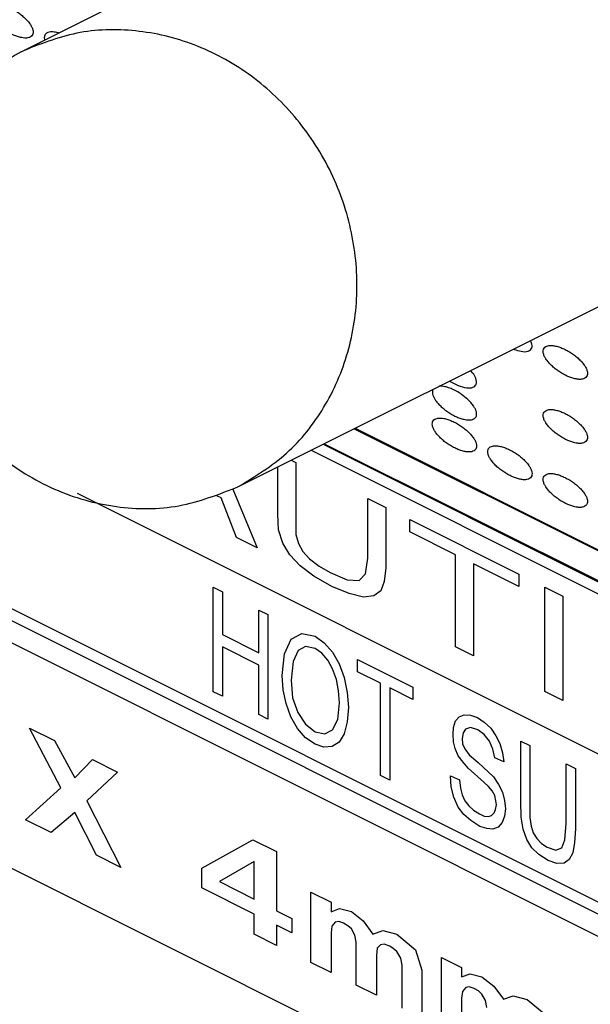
# Model space of a CAD drawing. Header units: inches. Extents: x 22 to 818, y 23 to 565.
# Tile 26 of 32: x 737.42 to 742.23, y 393.95 to 402.25. Entities that reach past the tile are written whole.
import ezdxf

# ---------------------------------------------------------------- set-up
doc = ezdxf.new("R2010")
doc.units = ezdxf.units.IN

msp = doc.modelspace()

# ---------------------------------------------------------------- linework, layer by layer
at = {"color": 250, "linetype": 'Continuous'}
for p, q in [((697.2266, 415.1574), (745.5508, 390.9953)), ((737.4263, 401.9839), (744.2305, 405.386)), ((737.7433, 402.1423), (737.7377, 402.1442)), ((737.6222, 402.1021), (737.6252, 402.0833)), ((739.2599, 398.3167), (746.8641, 402.1188)), ((746.4169, 392.4623), (727.7973, 401.7721)), ((741.5802, 399.4768), (741.587, 399.4738)), ((741.7339, 399.5273), (741.7248, 399.5492)), ((733.3349, 399.2933), (745.8057, 393.0579)), ((741.2384, 399.274), (741.2196, 399.2966)), ((733.3349, 399.1933), (745.9789, 392.8713)), ((740.9789, 399.1636), (740.9549, 399.1642)), ((741.0414, 399.2075), (741.0463, 399.2041)), ((740.9014, 399.1374), (740.8994, 399.1346)), ((746.4169, 395.7123), (740.234, 398.8037)), ((740.244, 398.8087), (746.4219, 395.7198)), ((739.974, 398.6737), (745.9789, 395.6713)), ((739.984, 398.6787), (745.9839, 395.6788)), ((739.874, 398.6237), (745.8057, 395.6579)), ((739.5926, 398.0865), (739.5926, 398.4831)), ((739.7051, 398.5393), (739.7447, 398.5195)), ((739.7447, 398.5195), (739.7447, 397.912)), ((737.899, 398.2612), (745.8057, 394.3079)), ((739.1148, 398.2215), (739.0775, 398.2401)), ((739.2128, 398.2963), (739.4189, 397.8013)), ((739.2451, 397.8882), (739.1148, 398.2215)), ((740.3528, 398.2154), (740.5049, 398.1394)), ((740.3528, 397.7119), (740.3528, 398.2154)), ((739.5999, 397.9516), (739.5926, 398.0865)), ((740.5049, 398.1394), (740.5049, 397.6304)), ((740.7076, 397.934), (740.7076, 398.038)), ((740.7076, 398.038), (741.6271, 397.5783)), ((739.6361, 397.8404), (739.5999, 397.9516)), ((739.7447, 397.912), (739.7664, 397.8355)), ((741.0913, 397.7422), (740.7076, 397.934)), ((739.4189, 397.8013), (739.2451, 397.8882)), ((739.694, 397.7403), (739.6361, 397.8404)), ((739.7664, 397.8355), (739.8026, 397.7681)), ((739.7809, 397.6476), (739.694, 397.7403)), ((739.8026, 397.7681), (739.8605, 397.7063)), ((741.0913, 396.9651), (741.0913, 397.7422)), ((739.8605, 397.7063), (739.9402, 397.6446)), ((740.3311, 397.5805), (740.3528, 397.7119)), ((741.6271, 397.4743), (741.2434, 397.6662)), ((741.2434, 397.6662), (741.2434, 396.889)), ((739.8967, 397.5624), (739.7809, 397.6476)), ((739.9402, 397.6446), (740.0343, 397.5921)), ((740.0343, 397.5921), (740.1791, 397.5306)), ((740.2804, 397.5237), (740.3311, 397.5805)), ((740.5049, 397.6304), (740.4904, 397.5173)), ((741.6271, 397.5783), (741.6271, 397.4743)), ((740.0488, 397.4754), (739.8967, 397.5624)), ((740.1791, 397.5306), (740.2804, 397.5237)), ((740.4904, 397.5173), (740.4614, 397.4387)), ((739.0482, 397.4677), (739.125, 397.4293)), ((739.0482, 396.5866), (739.0482, 397.4677)), ((739.125, 397.4293), (739.125, 397.0681)), ((740.1936, 397.4139), (740.0488, 397.4754)), ((740.3166, 397.3852), (740.1936, 397.4139)), ((740.4614, 397.4387), (740.4035, 397.3965)), ((741.8443, 397.4697), (741.9963, 397.3937)), ((741.8443, 396.5886), (741.8443, 397.4697)), ((740.4035, 397.3965), (740.3166, 397.3852)), ((741.9963, 397.3937), (741.9963, 396.5126)), ((739.4323, 396.9145), (739.4323, 397.2757)), ((739.4323, 397.2757), (739.5091, 397.2373)), ((739.5091, 397.2373), (739.5091, 396.3562)), ((739.7066, 397.029), (739.7944, 397.0782)), ((739.7944, 397.0782), (739.9078, 397.0543)), ((739.125, 397.0681), (739.4323, 396.9145)), ((739.6481, 396.9051), (739.7066, 397.029)), ((739.9078, 397.0543), (739.9847, 396.9995)), ((739.9847, 396.9995), (740.0542, 396.9209)), ((739.4323, 396.8105), (739.125, 396.9641)), ((739.125, 396.9641), (739.125, 396.5482)), ((739.6298, 396.7227), (739.6481, 396.9051)), ((739.7652, 396.9341), (739.7213, 396.8411)), ((739.8274, 396.9687), (739.7652, 396.9341)), ((739.9078, 396.9503), (739.8274, 396.9687)), ((739.9627, 396.9119), (739.9078, 396.9503)), ((740.0139, 396.8535), (739.9627, 396.9119)), ((740.0542, 396.9209), (740.109, 396.8224)), ((741.2434, 396.889), (741.0913, 396.9651)), ((739.7213, 396.8411), (739.7066, 396.6843)), ((740.0542, 396.7787), (740.0139, 396.8535)), ((740.109, 396.8224), (740.1529, 396.7074)), ((740.2663, 396.8586), (740.7309, 396.6264)), ((740.2663, 396.7547), (740.2663, 396.8586)), ((739.4323, 396.3946), (739.4323, 396.8105)), ((740.0871, 396.6911), (740.0542, 396.7787)), ((740.4602, 396.6577), (740.2663, 396.7547)), ((739.6371, 396.6041), (739.6298, 396.7227)), ((739.7066, 396.6843), (739.7176, 396.5365)), ((740.1054, 396.5943), (740.0871, 396.6911)), ((740.1529, 396.7074), (740.1785, 396.5797)), ((740.4602, 395.8806), (740.4602, 396.6577)), ((739.125, 396.5482), (739.0482, 396.5866)), ((739.6627, 396.4873), (739.6371, 396.6041)), ((740.1127, 396.4922), (740.1054, 396.5943)), ((740.1785, 396.5797), (740.1895, 396.4538)), ((740.537, 396.6193), (740.537, 395.8422)), ((740.7309, 396.5224), (740.537, 396.6193)), ((740.7309, 396.6264), (740.7309, 396.5224)), ((741.9963, 396.5126), (741.8443, 396.5886)), ((739.7176, 396.5365), (739.7615, 396.4106)), ((740.0981, 396.3517), (740.1127, 396.4922)), ((739.703, 396.3741), (739.6627, 396.4873)), ((739.7615, 396.4106), (739.8274, 396.312)), ((740.1895, 396.4538), (740.1785, 396.3334)), ((739.5091, 396.3562), (739.4323, 396.3946)), ((739.7579, 396.2756), (739.703, 396.3741)), ((740.0542, 396.2642), (740.0981, 396.3517)), ((740.1785, 396.3334), (740.1529, 396.2313)), ((741.0748, 396.2848), (741.0931, 396.3413)), ((741.0931, 396.3413), (741.1223, 396.3759)), ((741.1223, 396.3759), (741.1662, 396.3923)), ((741.1662, 396.3923), (741.2174, 396.3886)), ((741.2174, 396.3886), (741.276, 396.3702)), ((741.276, 396.3702), (741.3345, 396.33)), ((741.3345, 396.33), (741.3894, 396.2807)), ((737.4982, 396.2807), (737.7102, 396.1747)), ((737.7632, 395.7766), (737.4982, 396.2807)), ((739.8274, 396.197), (739.7579, 396.2756)), ((739.8274, 396.312), (739.9078, 396.2498)), ((739.9078, 396.2498), (739.9883, 396.2315)), ((739.9883, 396.2315), (740.0542, 396.2642)), ((741.0711, 396.2264), (741.0748, 396.2848)), ((741.1552, 396.2391), (741.1479, 396.1935)), ((741.1772, 396.2719), (741.1552, 396.2391)), ((741.2174, 396.2846), (741.1772, 396.2719)), ((741.2796, 396.2644), (741.2174, 396.2846)), ((741.3345, 396.2261), (741.2796, 396.2644)), ((741.3894, 396.2807), (741.4333, 396.215)), ((737.7102, 396.1747), (737.881, 395.86)), ((739.9078, 396.1459), (739.8274, 396.197)), ((740.109, 396.1602), (740.0505, 396.1238)), ((740.1529, 396.2313), (740.109, 396.1602)), ((741.0748, 396.1644), (741.0711, 396.2264)), ((741.0894, 396.1078), (741.0748, 396.1644)), ((741.1479, 396.1935), (741.1516, 396.1479)), ((741.3784, 396.1713), (741.3345, 396.2261)), ((741.4077, 396.1019), (741.3784, 396.1713)), ((741.4333, 396.215), (741.4662, 396.1493)), ((741.6418, 396.1709), (741.7186, 396.1325)), ((741.6418, 395.662), (741.6418, 396.1709)), ((739.981, 396.1202), (739.9078, 396.1459)), ((740.0505, 396.1238), (739.981, 396.1202)), ((741.115, 396.0457), (741.0894, 396.1078)), ((741.1516, 396.1479), (741.1699, 396.1059)), ((741.1699, 396.1059), (741.2065, 396.0547)), ((741.4223, 396.0289), (741.4077, 396.1019)), ((741.4662, 396.1493), (741.4881, 396.0726)), ((741.4881, 396.0726), (741.4991, 395.996)), ((741.7186, 396.1325), (741.7186, 395.5251)), ((737.881, 395.86), (738.0282, 396.0157)), ((738.0282, 396.0157), (738.2402, 395.9097)), ((741.1552, 395.9928), (741.115, 396.0457)), ((741.1991, 395.9435), (741.1552, 395.9928)), ((741.2065, 396.0547), (741.2833, 395.989)), ((741.4991, 395.996), (741.4223, 396.0289)), ((738.2402, 395.9097), (737.9811, 395.6676)), ((741.3308, 395.8229), (741.1991, 395.9435)), ((741.2833, 395.989), (741.4113, 395.8702)), ((742.0259, 395.4754), (742.0259, 395.9789)), ((742.0259, 395.9789), (742.1027, 395.9405)), ((742.1027, 395.9405), (742.1027, 395.4315)), ((740.537, 395.8422), (740.4602, 395.8806)), ((741.0565, 395.785), (741.0492, 395.8762)), ((741.0492, 395.8762), (741.126, 395.8432)), ((741.126, 395.8432), (741.1333, 395.7739)), ((741.4113, 395.8702), (741.4552, 395.8045)), ((737.4629, 395.5077), (737.7632, 395.7766)), ((741.0784, 395.6974), (741.0565, 395.785)), ((741.1333, 395.7739), (741.1479, 395.7173)), ((741.3711, 395.7864), (741.3308, 395.8229)), ((741.4003, 395.7498), (741.3711, 395.7864)), ((741.4223, 395.7115), (741.4003, 395.7498)), ((741.4552, 395.8045), (741.4881, 395.7388)), ((737.9811, 395.6676), (738.2697, 395.1043)), ((741.115, 395.6134), (741.0784, 395.6974)), ((741.1479, 395.7173), (741.1699, 395.6681)), ((741.1699, 395.6681), (741.2028, 395.6242)), ((741.4333, 395.6677), (741.4223, 395.7115)), ((741.4369, 395.6331), (741.4333, 395.6677)), ((741.4881, 395.7388), (741.5064, 395.6694)), ((741.5064, 395.6694), (741.5137, 395.6001)), ((741.6454, 395.5288), (741.6418, 395.662)), ((741.1626, 395.5513), (741.115, 395.6134)), ((741.2028, 395.6242), (741.243, 395.5877)), ((741.243, 395.5877), (741.2943, 395.5566)), ((741.4186, 395.5656), (741.4296, 395.5929)), ((741.4296, 395.5929), (741.4369, 395.6331)), ((741.5137, 395.6001), (741.5064, 395.5381)), ((737.6808, 395.3987), (737.4629, 395.5077)), ((737.881, 395.5674), (737.6808, 395.3987)), ((738.0635, 395.2073), (737.881, 395.5674)), ((741.2211, 395.5002), (741.1626, 395.5513)), ((741.2979, 395.4508), (741.2211, 395.5002)), ((741.2943, 395.5566), (741.3345, 395.5365)), ((741.3345, 395.5365), (741.3711, 395.5346)), ((741.3711, 395.5346), (741.3967, 395.5437)), ((741.3967, 395.5437), (741.4186, 395.5656)), ((741.5064, 395.5381), (741.4845, 395.4834)), ((741.6637, 395.4266), (741.6454, 395.5288)), ((741.7186, 395.5251), (741.7296, 395.4539)), ((741.3564, 395.4325), (741.2979, 395.4508)), ((741.4077, 395.4288), (741.3564, 395.4325)), ((741.4516, 395.4451), (741.4077, 395.4288)), ((741.4845, 395.4834), (741.4516, 395.4451)), ((741.693, 395.3408), (741.6637, 395.4266)), ((741.7296, 395.4539), (741.7479, 395.3955)), ((742.0149, 395.3386), (742.0259, 395.4754)), ((742.1027, 395.4315), (742.0954, 395.3148)), ((738.9528, 395.0987), (739.3827, 395.3385)), ((739.3827, 395.3385), (739.5829, 395.2383)), ((741.7369, 395.2696), (741.693, 395.3408)), ((741.7479, 395.3955), (741.7771, 395.348)), ((741.7771, 395.348), (741.8174, 395.306)), ((741.9893, 395.2693), (742.0149, 395.3386)), ((741.7954, 395.213), (741.7369, 395.2696)), ((741.8174, 395.306), (741.8649, 395.2768)), ((741.8649, 395.2768), (741.9381, 395.2511)), ((741.9381, 395.2511), (741.9893, 395.2693)), ((742.0954, 395.3148), (742.0807, 395.2291)), ((738.2697, 395.1043), (738.0635, 395.2073)), ((739.5829, 395.2383), (739.5829, 394.7402)), ((741.8722, 395.1637), (741.7954, 395.213)), ((741.9454, 395.138), (741.8722, 395.1637)), ((742.0515, 395.1725), (742.0076, 395.1398)), ((742.0807, 395.2291), (742.0515, 395.1725)), ((738.9528, 394.9327), (738.9528, 395.0987)), ((739.3944, 395.1547), (739.1, 394.9856)), ((739.3944, 394.8384), (739.3944, 395.1547)), ((742.0076, 395.1398), (741.9454, 395.138)), ((739.3944, 394.7119), (738.9528, 394.9327)), ((739.1, 394.9856), (739.3944, 394.8384)), ((739.8715, 394.3034), (739.8715, 394.8964)), ((739.8715, 394.8964), (740.0422, 394.811)), ((740.0422, 394.811), (740.0422, 394.7319)), ((740.0422, 394.7319), (740.1129, 394.7598)), ((740.1129, 394.7598), (740.213, 394.7335)), ((739.3944, 394.5419), (739.3944, 394.7119)), ((739.5829, 394.7402), (739.7124, 394.6754)), ((739.7124, 394.6754), (739.7124, 394.5529)), ((740.213, 394.7335), (740.3131, 394.6558)), ((739.5829, 394.6176), (739.5829, 394.4476)), ((739.7124, 394.5529), (739.5829, 394.6176)), ((740.0481, 394.6104), (740.0422, 394.554)), ((740.0776, 394.6431), (740.0481, 394.6104)), ((740.107, 394.6481), (740.0776, 394.6431)), ((740.1482, 394.6354), (740.107, 394.6481)), ((740.1836, 394.6138), (740.1482, 394.6354)), ((740.213, 394.5872), (740.1836, 394.6138)), ((740.2425, 394.533), (740.213, 394.5872)), ((740.3131, 394.6558), (740.3956, 394.5434)), ((739.5829, 394.4476), (739.3944, 394.5419)), ((740.0422, 394.554), (740.0422, 394.218)), ((740.2542, 394.4757), (740.2425, 394.533)), ((740.3956, 394.5434), (740.478, 394.5733)), ((740.478, 394.5733), (740.5958, 394.5421)), ((740.5958, 394.5421), (740.7548, 394.4112)), ((740.2542, 394.112), (740.2542, 394.4757)), ((740.4309, 394.4229), (740.425, 394.3626)), ((740.4603, 394.4517), (740.4309, 394.4229)), ((740.4898, 394.4568), (740.4603, 394.4517)), ((740.5369, 394.4411), (740.4898, 394.4568)), ((740.5663, 394.4224), (740.5369, 394.4411)), ((740.5958, 394.3958), (740.5663, 394.4224)), ((740.425, 394.3626), (740.425, 394.0266)), ((740.6311, 394.3386), (740.5958, 394.3958)), ((740.6429, 394.2814), (740.6311, 394.3386)), ((740.7548, 394.4112), (740.8078, 394.2384)), ((740.9727, 394.3458), (741.1435, 394.2604)), ((740.9727, 393.7527), (740.9727, 394.3458)), ((740.0422, 394.218), (739.8715, 394.3034)), ((740.6429, 393.9176), (740.6429, 394.2814)), ((741.1435, 394.2604), (741.1435, 394.1813)), ((740.8078, 394.2384), (740.8078, 393.8352)), ((741.1435, 394.1813), (741.2141, 394.2092)), ((741.2141, 394.2092), (741.3142, 394.1829)), ((741.3142, 394.1829), (741.4144, 394.1052)), ((740.425, 394.0266), (740.2542, 394.112)), ((741.1788, 394.0925), (741.1494, 394.0598)), ((741.2082, 394.0975), (741.1788, 394.0925)), ((741.2495, 394.0848), (741.2082, 394.0975)), ((741.2848, 394.0632), (741.2495, 394.0848)), ((741.4144, 394.1052), (741.4968, 393.9928)), ((741.1494, 394.0598), (741.1435, 394.0034)), ((741.1435, 394.0034), (741.1435, 393.6674)), ((741.3142, 394.0366), (741.2848, 394.0632)), ((741.3437, 393.9824), (741.3142, 394.0366)), ((741.4968, 393.9928), (741.5793, 394.0227)), ((741.5793, 394.0227), (741.697, 393.9915)), ((741.3555, 393.9251), (741.3437, 393.9824)), ((741.697, 393.9915), (741.856, 393.8606))]:
    msp.add_line(p, q, dxfattribs=at)
for points, knots in [([(737.1557, 402.3233), (737.158, 402.3142), (737.1625, 402.2959), (737.1791, 402.2694), (737.1993, 402.2425), (737.2257, 402.2148), (737.2557, 402.1885), (737.2894, 402.1641), (737.3249, 402.1424), (737.3607, 402.1248), (737.3964, 402.1112), (737.4291, 402.1027), (737.4597, 402.0981), (737.4856, 402.1003), (737.507, 402.1083), (737.5229, 402.1215), (737.529, 402.1413), (737.5282, 402.1642), (737.5203, 402.1889), (737.5042, 402.2154), (737.4838, 402.2423), (737.4575, 402.2701), (737.4274, 402.2963), (737.3938, 402.3207), (737.3583, 402.3424), (737.3225, 402.3601), (737.2868, 402.3737), (737.2541, 402.3822), (737.2235, 402.3868), (737.1976, 402.3846), (737.1762, 402.3765), (737.1603, 402.3633), (737.154, 402.3435), (737.1551, 402.3302), (737.1557, 402.3233)], [0, 0, 0, 0, 0.028177, 0.056144, 0.092688, 0.129198, 0.170706, 0.212248, 0.25379, 0.295297, 0.331808, 0.368352, 0.396319, 0.424496, 0.444999, 0.464517, 0.484034, 0.504538, 0.532715, 0.560681, 0.597225, 0.633736, 0.675243, 0.716785, 0.758327, 0.799835, 0.836346, 0.872889, 0.900856, 0.929033, 0.949536, 0.969054, 0.988572, 1.009075, 1.009075, 1.009075, 1.009075]), ([(739.2599, 398.3167), (739.4018, 398.4031), (739.6858, 398.576), (739.947, 398.9098), (740.1016, 399.2071), (740.1882, 399.4495), (740.2431, 399.7027), (740.2656, 399.9642), (740.2553, 400.2281), (740.2123, 400.4912), (740.1376, 400.748), (740.0322, 400.9948), (739.898, 401.2272), (739.7374, 401.4411), (739.5527, 401.6333), (739.3478, 401.7999), (739.125, 401.9388), (738.8896, 402.0468), (738.6436, 402.1229), (738.3131, 402.1777), (737.8893, 402.169), (737.5806, 402.0456), (737.4263, 401.9839)], [0, 0, 0, 0, 0.49525, 0.990541, 1.245171, 1.499835, 1.760073, 2.020323, 2.285316, 2.550325, 2.818032, 3.085741, 3.353451, 3.621158, 3.886166, 4.151159, 4.41141, 4.671648, 4.926312, 5.180942, 5.676233, 6.171483, 6.171483, 6.171483, 6.171483]), ([(737.7377, 402.1442), (737.7238, 402.147), (737.6961, 402.1528), (737.6576, 402.1511), (737.6267, 402.1318), (737.6237, 402.112), (737.6222, 402.1021)], [0, 0, 0, 0, 0.0423299, 0.0847708, 0.1134887, 0.1421807, 0.1421807, 0.1421807, 0.1421807]), ([(737.4263, 401.9839), (737.2932, 401.9038), (737.027, 401.7437), (736.7747, 401.4394), (736.6196, 401.1675), (736.5284, 400.9457), (736.4645, 400.7128), (736.4171, 400.389), (736.4248, 399.9715), (736.5251, 399.655), (736.5753, 399.4967)], [0, 0, 0, 0, 0.463267, 0.926563, 1.164071, 1.401608, 1.644045, 1.886476, 2.382519, 2.878587, 2.878587, 2.878587, 2.878587]), ([(736.5753, 399.4967), (736.657, 399.3252), (736.8203, 398.9821), (737.1537, 398.6376), (737.4588, 398.4198), (737.7041, 398.291), (737.9628, 398.1976), (738.3128, 398.1256), (738.7655, 398.1222), (739.0951, 398.2519), (739.2599, 398.3167)], [0, 0, 0, 0, 0.567049, 1.134075, 1.412233, 1.690393, 1.962313, 2.234184, 2.761516, 3.288791, 3.288791, 3.288791, 3.288791]), ([(741.587, 399.4738), (741.606, 399.4679), (741.6444, 399.456), (741.7004, 399.4506), (741.7425, 399.4853), (741.7368, 399.5133), (741.7339, 399.5273)], [0, 0, 0, 0, 0.0602461, 0.1211871, 0.1608541, 0.2009378, 0.2009378, 0.2009378, 0.2009378]), ([(741.8322, 399.4451), (741.8345, 399.4359), (741.8391, 399.4176), (741.8556, 399.3912), (741.8759, 399.3643), (741.9022, 399.3365), (741.9323, 399.3103), (741.966, 399.2859), (742.0014, 399.2642), (742.0372, 399.2465), (742.073, 399.2329), (742.1056, 399.2244), (742.1363, 399.2198), (742.1621, 399.222), (742.1836, 399.23), (742.1995, 399.2433), (742.2055, 399.263), (742.2047, 399.2859), (742.1968, 399.3106), (742.1808, 399.3372), (742.1604, 399.364), (742.1341, 399.3918), (742.104, 399.418), (742.0703, 399.4424), (742.0348, 399.4641), (741.9991, 399.4818), (741.9633, 399.4954), (741.9307, 399.5039), (741.9, 399.5085), (741.8742, 399.5063), (741.8527, 399.4983), (741.8369, 399.485), (741.8305, 399.4652), (741.8317, 399.4519), (741.8322, 399.4451)], [0, 0, 0, 0, 0.028177, 0.056144, 0.092688, 0.129198, 0.170706, 0.212248, 0.25379, 0.295297, 0.331808, 0.368352, 0.396319, 0.424496, 0.444999, 0.464517, 0.484034, 0.504538, 0.532715, 0.560681, 0.597225, 0.633736, 0.675243, 0.716785, 0.758327, 0.799835, 0.836346, 0.872889, 0.900856, 0.929033, 0.949536, 0.969054, 0.988572, 1.009075, 1.009075, 1.009075, 1.009075]), ([(741.0463, 399.2041), (741.0684, 399.1918), (741.1125, 399.1671), (741.1703, 399.151), (741.2128, 399.1474), (741.2369, 399.1519), (741.2553, 399.1633), (741.275, 399.1872), (741.2659, 399.2326), (741.2474, 399.2603), (741.2384, 399.274)], [0, 0, 0, 0, 0.0756891, 0.1512779, 0.177538, 0.2035081, 0.2228565, 0.2415549, 0.293013, 0.3431761, 0.3431761, 0.3431761, 0.3431761]), ([(741.1544, 399.0858), (741.1401, 399.0957), (741.1115, 399.1156), (741.0671, 399.1381), (741.023, 399.1556), (740.9936, 399.1609), (740.9789, 399.1636)], [0, 0, 0, 0, 0.0521802, 0.104359, 0.149088, 0.1938004, 0.1938004, 0.1938004, 0.1938004]), ([(740.8994, 399.1346), (740.8982, 399.1183), (740.8958, 399.0854), (740.9212, 399.047), (740.9458, 399.0158), (740.9721, 398.9894), (741.0015, 398.9645), (741.0341, 398.9413), (741.0682, 398.9207), (741.1026, 398.9039), (741.1369, 398.8908), (741.1683, 398.8824), (741.198, 398.8779), (741.2232, 398.8793), (741.2448, 398.8857), (741.2611, 398.8972), (741.2689, 398.9149), (741.2707, 398.9359), (741.2653, 398.9589), (741.2463, 398.9953), (741.2109, 399.0405), (741.1733, 399.0707), (741.1544, 399.0858)], [0, 0, 0, 0, 0.0477983, 0.09624, 0.1321439, 0.1677685, 0.2076963, 0.2477156, 0.287465, 0.3271957, 0.3623304, 0.397423, 0.4246504, 0.4521834, 0.4723542, 0.4916218, 0.5098061, 0.5286679, 0.5539611, 0.5793034, 0.65158, 0.7239091, 0.7239091, 0.7239091, 0.7239091]), ([(741.8322, 398.9051), (741.8345, 398.8959), (741.8391, 398.8776), (741.8556, 398.8512), (741.8759, 398.8243), (741.9022, 398.7965), (741.9323, 398.7703), (741.966, 398.7459), (742.0014, 398.7242), (742.0372, 398.7065), (742.073, 398.6929), (742.1056, 398.6844), (742.1363, 398.6798), (742.1621, 398.682), (742.1836, 398.69), (742.1995, 398.7033), (742.2055, 398.723), (742.2047, 398.7459), (742.1968, 398.7706), (742.1808, 398.7972), (742.1604, 398.824), (742.1341, 398.8518), (742.104, 398.878), (742.0703, 398.9024), (742.0348, 398.9241), (741.9991, 398.9418), (741.9633, 398.9554), (741.9307, 398.9639), (741.9, 398.9685), (741.8742, 398.9663), (741.8527, 398.9583), (741.8369, 398.945), (741.8305, 398.9252), (741.8317, 398.9119), (741.8322, 398.9051)], [0, 0, 0, 0, 0.028177, 0.056144, 0.092688, 0.129198, 0.170706, 0.212248, 0.25379, 0.295297, 0.331808, 0.368352, 0.396319, 0.424496, 0.444999, 0.464517, 0.484034, 0.504538, 0.532715, 0.560681, 0.597225, 0.633736, 0.675243, 0.716785, 0.758327, 0.799835, 0.836346, 0.872889, 0.900856, 0.929033, 0.949536, 0.969054, 0.988572, 1.009075, 1.009075, 1.009075, 1.009075]), ([(740.8969, 398.8327), (740.8992, 398.8235), (740.9038, 398.8053), (740.9203, 398.7788), (740.9406, 398.7519), (740.9669, 398.7242), (740.997, 398.6979), (741.0306, 398.6735), (741.0661, 398.6518), (741.1019, 398.6341), (741.1377, 398.6206), (741.1703, 398.6121), (741.201, 398.6075), (741.2268, 398.6096), (741.2483, 398.6177), (741.2642, 398.6309), (741.2702, 398.6507), (741.2694, 398.6736), (741.2615, 398.6983), (741.2455, 398.7248), (741.2251, 398.7517), (741.1988, 398.7795), (741.1687, 398.8057), (741.135, 398.8301), (741.0995, 398.8518), (741.0638, 398.8695), (741.028, 398.883), (740.9954, 398.8916), (740.9647, 398.8961), (740.9389, 398.894), (740.9174, 398.8859), (740.9015, 398.8727), (740.8952, 398.8529), (740.8963, 398.8396), (740.8969, 398.8327)], [0, 0, 0, 0, 0.028177, 0.056144, 0.092688, 0.129198, 0.170706, 0.212248, 0.25379, 0.295297, 0.331808, 0.368352, 0.396319, 0.424496, 0.444999, 0.464517, 0.484034, 0.504538, 0.532715, 0.560681, 0.597225, 0.633736, 0.675243, 0.716785, 0.758327, 0.799835, 0.836346, 0.872889, 0.900856, 0.929033, 0.949536, 0.969054, 0.988572, 1.009075, 1.009075, 1.009075, 1.009075]), ([(741.3646, 398.5989), (741.3669, 398.5897), (741.3714, 398.5714), (741.388, 398.545), (741.4082, 398.5181), (741.4345, 398.4903), (741.4646, 398.4641), (741.4983, 398.4397), (741.5338, 398.418), (741.5695, 398.4003), (741.6053, 398.3867), (741.6379, 398.3782), (741.6686, 398.3736), (741.6944, 398.3758), (741.7159, 398.3839), (741.7318, 398.3971), (741.7379, 398.4169), (741.7371, 398.4398), (741.7291, 398.4644), (741.7131, 398.491), (741.6927, 398.5178), (741.6664, 398.5456), (741.6363, 398.5719), (741.6027, 398.5962), (741.5672, 398.6179), (741.5314, 398.6356), (741.4957, 398.6492), (741.463, 398.6577), (741.4323, 398.6623), (741.4065, 398.6601), (741.385, 398.6521), (741.3692, 398.6389), (741.3629, 398.6191), (741.364, 398.6057), (741.3646, 398.5989)], [0, 0, 0, 0, 0.028177, 0.056144, 0.092688, 0.129198, 0.170706, 0.212248, 0.25379, 0.295297, 0.331808, 0.368352, 0.396319, 0.424496, 0.444999, 0.464517, 0.484034, 0.504538, 0.532715, 0.560681, 0.597225, 0.633736, 0.675243, 0.716785, 0.758327, 0.799835, 0.836346, 0.872889, 0.900856, 0.929033, 0.949536, 0.969054, 0.988572, 1.009075, 1.009075, 1.009075, 1.009075]), ([(741.8322, 398.3651), (741.8345, 398.3559), (741.8391, 398.3376), (741.8556, 398.3112), (741.8759, 398.2843), (741.9022, 398.2565), (741.9323, 398.2303), (741.966, 398.2059), (742.0014, 398.1842), (742.0372, 398.1665), (742.073, 398.1529), (742.1056, 398.1444), (742.1363, 398.1398), (742.1621, 398.142), (742.1836, 398.15), (742.1995, 398.1633), (742.2055, 398.183), (742.2047, 398.2059), (742.1968, 398.2306), (742.1808, 398.2572), (742.1604, 398.284), (742.1341, 398.3118), (742.104, 398.338), (742.0703, 398.3624), (742.0348, 398.3841), (741.9991, 398.4018), (741.9633, 398.4154), (741.9307, 398.4239), (741.9, 398.4285), (741.8742, 398.4263), (741.8527, 398.4183), (741.8369, 398.405), (741.8305, 398.3852), (741.8317, 398.3719), (741.8322, 398.3651)], [0, 0, 0, 0, 0.028177, 0.056144, 0.092688, 0.129198, 0.170706, 0.212248, 0.25379, 0.295297, 0.331808, 0.368352, 0.396319, 0.424496, 0.444999, 0.464517, 0.484034, 0.504538, 0.532715, 0.560681, 0.597225, 0.633736, 0.675243, 0.716785, 0.758327, 0.799835, 0.836346, 0.872889, 0.900856, 0.929033, 0.949536, 0.969054, 0.988572, 1.009075, 1.009075, 1.009075, 1.009075])]:
    msp.add_open_spline(points, degree=3, knots=knots, dxfattribs=at)

doc.saveas('drawing.dxf')
